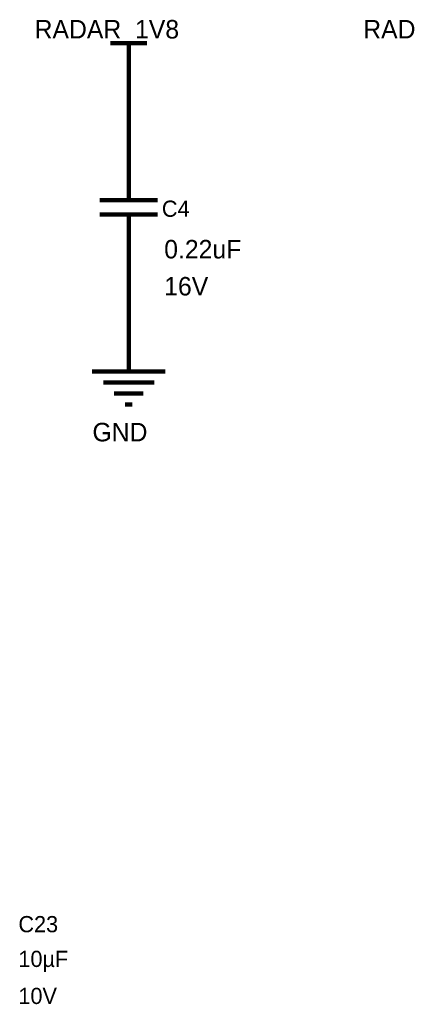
# Model space of a CAD drawing. Header units: inches. Extents: x 0 to 17, y 0 to 11.
# Tile 52 of 114: x 4.6 to 5.6, y 5.8 to 8.5. Entities that reach past the tile are written whole.
import ezdxf

# ---------------------------------------------------------------- set-up
doc = ezdxf.new("R2010")
doc.units = ezdxf.units.IN
doc.header["$MEASUREMENT"] = 0
doc.layers.add('Sheet', color=255, linetype='Continuous')

msp = doc.modelspace()

# ---------------------------------------------------------------- linework, layer by layer
at = {"layer": 'Sheet'}
for points in [[(4.8003, 8.4498, 0.0118, 0.0118, 0), (4.9006, 8.4498, 0.0118, 0.0118, 0)], [(4.8506, 8.3499, 0.0118, 0.0118, 0), (4.8506, 8.4498, 0.0118, 0.0118, 0)], [(4.8506, 8.3499, 0.0118, 0.0118, 0), (4.8506, 8.1497, 0.0118, 0.0118, 0)], [(4.8506, 8.0498, 0.0118, 0.0118, 0), (4.8506, 8.1497, 0.0118, 0.0118, 0)], [(4.8506, 8.0498, 0.0118, 0.0118, 0), (4.8506, 8.0196, 0.0118, 0.0118, 0)], [(4.7705, 8.0196, 0.0118, 0.0118, 0), (4.9303, 8.0196, 0.0118, 0.0118, 0)], [(4.7705, 7.98, 0.0118, 0.0118, 0), (4.9303, 7.98, 0.0118, 0.0118, 0)], [(4.8506, 7.9499, 0.0118, 0.0118, 0), (4.8506, 7.98, 0.0118, 0.0118, 0)], [(4.8506, 7.9499, 0.0118, 0.0118, 0), (4.8506, 7.8499, 0.0118, 0.0118, 0)], [(4.8506, 7.8499, 0.0118, 0.0118, 0), (4.8506, 7.6497, 0.0118, 0.0118, 0)], [(4.8506, 7.6497, 0.0118, 0.0118, 0), (4.8506, 7.5498, 0.0118, 0.0118, 0)], [(4.7503, 7.5498, 0.0118, 0.0118, 0), (4.9505, 7.5498, 0.0118, 0.0118, 0)], [(4.7805, 7.5197, 0.0118, 0.0118, 0), (4.9204, 7.5197, 0.0118, 0.0118, 0)], [(4.8106, 7.4899, 0.0118, 0.0118, 0), (4.8903, 7.4899, 0.0118, 0.0118, 0)], [(4.8403, 7.4598, 0.0118, 0.0118, 0), (4.8605, 7.4598, 0.0118, 0.0118, 0)]]:
    msp.add_lwpolyline(points, format="xyseb", dxfattribs=at)

# ---------------------------------------------------------------- texts
for s, height, p in [('RADAR_1V8', 0.05075, (4.5925, 8.4625)), ('RADAR_1V8', 0.05075, (5.4933, 8.4625)), ('C4', 0.04441, (4.9414, 7.974)), ('0.22uF', 0.05075, (4.9478, 7.8599)), ('16V', 0.05075, (4.9478, 7.7584)), ('GND', 0.05075, (4.7511, 7.3587)), ('C23', 0.04441, (4.5481, 6.0138)), ('10µF', 0.04441, (4.5481, 5.9187)), ('10V', 0.04441, (4.5481, 5.8172))]:
    msp.add_text(s, height=height, dxfattribs=at).set_placement(p)

doc.saveas('drawing.dxf')
